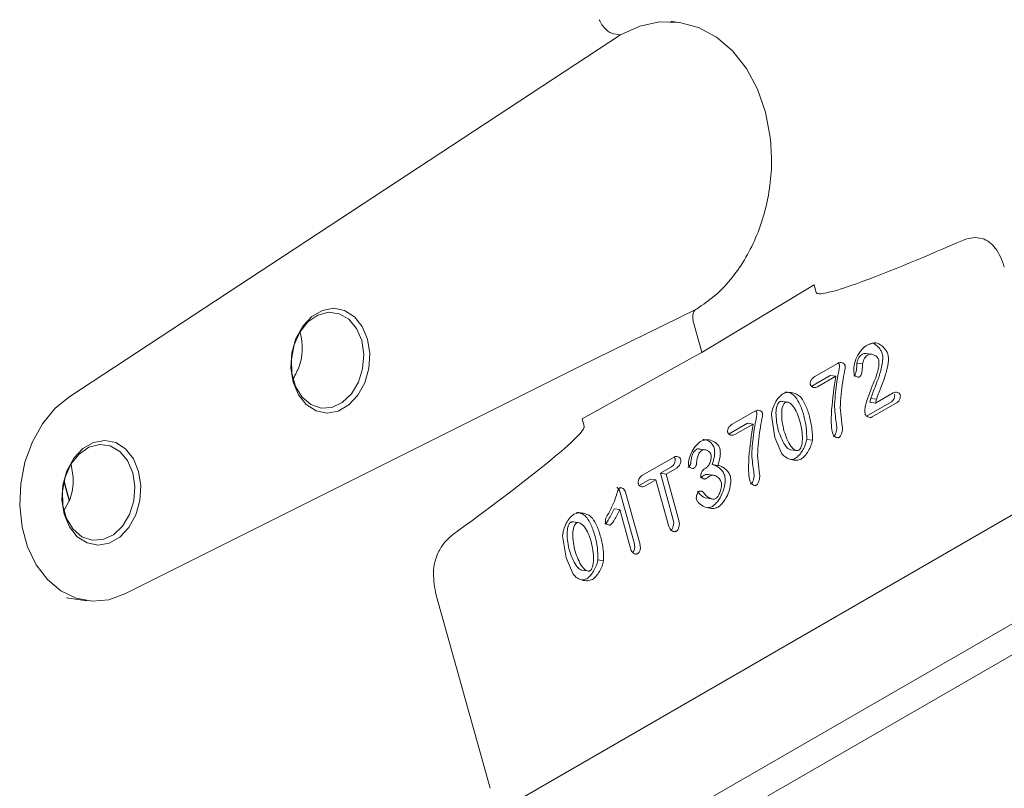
# Model space of a CAD drawing. Header units: inches. Extents: x 0.3 to 33.9, y 0.2 to 21.7.
# Tile 22 of 24: x 30.7 to 32.4, y 17.8 to 19.2. Entities that reach past the tile are written whole.
import ezdxf

# ---------------------------------------------------------------- set-up
doc = ezdxf.new("R2010")
doc.units = ezdxf.units.IN
doc.header["$MEASUREMENT"] = 0

msp = doc.modelspace()

# ---------------------------------------------------------------- linework, layer by layer
at = {"color": 7, "linetype": 'Continuous', "lineweight": 15}
for p, q in [((31.85347, 19.17049), (31.84309, 19.17188)), ((31.75215, 19.14884), (30.79124, 18.51755)), ((31.75215, 19.14884), (31.74064, 19.15038)), ((31.9043, 18.60038), (32.09, 18.71204)), ((32.09, 18.71204), (32.0936, 18.69911)), ((31.67956, 18.56927), (31.88567, 18.67067)), ((31.89391, 18.59497), (31.8795, 18.64666)), ((31.88323, 18.58822), (31.89411, 18.59426)), ((31.89411, 18.59426), (31.89391, 18.59497)), ((31.89411, 18.59426), (31.9043, 18.60038)), ((32.18987, 18.59113), (32.17996, 18.59245)), ((31.68502, 18.47825), (31.88323, 18.58822)), ((32.09104, 18.55216), (32.13054, 18.57496)), ((32.16473, 18.57576), (32.17463, 18.57443)), ((30.8874, 18.17276), (31.67956, 18.56927)), ((31.18945, 18.5658), (31.19029, 18.56568)), ((32.08613, 18.5356), (32.11788, 18.55392)), ((32.12778, 18.5526), (32.09603, 18.53427)), ((32.11788, 18.55392), (32.12778, 18.5526)), ((32.19724, 18.50595), (32.22816, 18.5238)), ((32.04463, 18.50728), (32.03473, 18.5086)), ((32.18138, 18.48296), (32.22499, 18.50814)), ((32.18733, 18.50727), (32.18891, 18.51391)), ((32.18733, 18.50727), (32.19724, 18.50595)), ((32.18891, 18.51391), (32.19881, 18.51258)), ((32.23489, 18.50681), (32.19128, 18.48164)), ((32.19881, 18.51258), (32.19724, 18.50595)), ((31.94677, 18.46887), (31.98627, 18.49167)), ((32.1354, 18.49787), (32.13916, 18.46526)), ((31.68863, 18.46532), (31.68502, 18.47825)), ((31.94186, 18.45231), (31.9736, 18.47064)), ((31.98351, 18.46931), (31.95176, 18.45098)), ((31.9736, 18.47064), (31.98351, 18.46931)), ((32.02166, 18.44582), (32.01538, 18.48464)), ((32.03376, 18.4173), (32.02166, 18.44582)), ((32.07709, 18.4424), (32.08699, 18.44108)), ((32.62998, 18.42289), (31.43337, 17.7321)), ((31.89758, 18.42444), (31.89201, 18.42519)), ((31.90191, 18.42386), (31.90041, 18.42406)), ((32.0484, 18.42449), (32.0583, 18.42316)), ((31.78958, 18.37935), (31.84554, 18.41166)), ((31.99113, 18.41458), (31.99489, 18.38197)), ((31.82165, 18.38322), (31.84085, 18.3943)), ((31.85075, 18.39298), (31.83155, 18.38189)), ((31.89867, 18.39098), (31.90107, 18.39236)), ((31.91214, 18.39843), (31.92204, 18.3971)), ((30.78117, 18.36948), (30.79077, 18.33505)), ((31.78489, 18.362), (31.80409, 18.37309)), ((31.81399, 18.37176), (31.79479, 18.36068)), ((31.81399, 18.37176), (31.80409, 18.37309)), ((31.83663, 18.29061), (31.81399, 18.37176)), ((31.84428, 18.30207), (31.82165, 18.38322)), ((31.82165, 18.38322), (31.83155, 18.38189)), ((31.83155, 18.38189), (31.85418, 18.30074)), ((31.91425, 18.37973), (31.90435, 18.38105)), ((31.7754, 18.26415), (31.75107, 18.35138)), ((31.76098, 18.35005), (31.7853, 18.26282)), ((30.78173, 18.32016), (30.78994, 18.33516)), ((30.79077, 18.33505), (30.78994, 18.33516)), ((31.89976, 18.34042), (31.90966, 18.33909)), ((31.74078, 18.32119), (31.75069, 18.31987)), ((31.77003, 18.25052), (31.75069, 18.31987)), ((31.68024, 18.29692), (31.67034, 18.29825)), ((31.65728, 18.23546), (31.65099, 18.27428)), ((31.66937, 18.20694), (31.65728, 18.23546)), ((31.7127, 18.23205), (31.72261, 18.23072)), ((32.59405, 18.2122), (31.63389, 17.65791)), ((31.68401, 18.21414), (31.69391, 18.21281)), ((30.78558, 18.16566), (30.82111, 18.1609)), ((30.7856, 18.16586), (30.78912, 18.16555)), ((31.43032, 18.1707), (31.52442, 17.83332)), ((31.66575, 17.62207), (32.61669, 18.17104))]:
    msp.add_line(p, q, dxfattribs=at)
at = {"color": 7, "linetype": 'Continuous', "lineweight": 15, "flags": 128}
for points in [[(32.01342, 18.96984), (32.0052, 19.01357), (31.99119, 19.0541), (31.97182, 19.09018), (31.94769, 19.12068), (31.91957, 19.14466), (31.8883, 19.16137), (31.85488, 19.1703), (31.82033, 19.17116), (31.78573, 19.16393), (31.75215, 19.14884)], [(31.31078, 18.61732), (31.3147, 18.59231), (31.31305, 18.56628), (31.30596, 18.54135), (31.29399, 18.51955), (31.27813, 18.50262), (31.25965, 18.49196), (31.24006, 18.48841), (31.22094, 18.49227), (31.20384, 18.50323), (31.19014, 18.5204), (31.18095, 18.54238), (31.17703, 18.56739), (31.17868, 18.59342), (31.18578, 18.61835), (31.19774, 18.64015), (31.2136, 18.65708), (31.23208, 18.66774), (31.25167, 18.67129), (31.27079, 18.66743), (31.2879, 18.65647), (31.3016, 18.6393), (31.31078, 18.61732)], [(31.30052, 18.61492), (31.30417, 18.59082), (31.3022, 18.5658), (31.29478, 18.54208), (31.28258, 18.52179), (31.26667, 18.5067), (31.24848, 18.49818), (31.22961, 18.49697), (31.21175, 18.50319), (31.19648, 18.51628), (31.18516, 18.53507), (31.17879, 18.5579), (31.17794, 18.58274), (31.18269, 18.60739), (31.19261, 18.62964), (31.20682, 18.64753), (31.22407, 18.65946), (31.24281, 18.66438), (31.26138, 18.66185), (31.27813, 18.65209), (31.29158, 18.63597), (31.30052, 18.61492)], [(30.79124, 18.51755), (30.76589, 18.49672), (30.74383, 18.46987), (30.72596, 18.43808), (30.71301, 18.40267), (30.7055, 18.36507), (30.70375, 18.32683), (30.70782, 18.2895), (30.71755, 18.25461), (30.73255, 18.22358), (30.75219, 18.19769), (30.77568, 18.17798), (30.80205, 18.16527), (30.83023, 18.16008), (30.85908, 18.16261), (30.8874, 18.17276)], [(30.91126, 18.38669), (30.91519, 18.36167), (30.91354, 18.33564), (30.90644, 18.31072), (30.89448, 18.28891), (30.87861, 18.27199), (30.86014, 18.26132), (30.84055, 18.25778), (30.82142, 18.26164), (30.80432, 18.2726), (30.79062, 18.28976), (30.78144, 18.31174), (30.77751, 18.33676), (30.77917, 18.36278), (30.78626, 18.38771), (30.79823, 18.40952), (30.81409, 18.42644), (30.83256, 18.43711), (30.85216, 18.44065), (30.87128, 18.43679), (30.88838, 18.42583), (30.90208, 18.40867), (30.91126, 18.38669)], [(30.90101, 18.38429), (30.89206, 18.40534), (30.87862, 18.42146), (30.86186, 18.43122), (30.84329, 18.43375), (30.82455, 18.42883), (30.80731, 18.41689), (30.7931, 18.399), (30.78317, 18.37675), (30.77843, 18.35211), (30.77927, 18.32727), (30.78564, 18.30443), (30.79696, 18.28564), (30.81223, 18.27255), (30.8301, 18.26634), (30.84896, 18.26755), (30.86716, 18.27607), (30.88306, 18.29115), (30.89527, 18.31145), (30.90268, 18.33516), (30.90466, 18.36018), (30.90101, 18.38429)]]:
    msp.add_lwpolyline(points, dxfattribs=at)
at = {"color": 7, "linetype": 'Continuous', "lineweight": 15}
msp.add_arc((28.87827, 17.85921), 1.97003, 13.98071, 15.00551, dxfattribs=at)
msp.add_ellipse((31.13147, 18.59518), major_axis=(0.01354, 0.08322), ratio=0.765827, start_param=4.4769304, end_param=5.2557492, dxfattribs=at)
for points, knots in [([(31.74061, 19.15039), (31.74038, 19.15042), (31.73816, 19.15081), (31.73333, 19.15268), (31.72616, 19.1581), (31.71945, 19.16598), (31.71644, 19.17218), (31.71499, 19.17516)], [0, 0, 0, 0, 0.0254387, 0.2504297, 0.5005136, 0.7591464, 1, 1, 1, 1]), ([(31.84308, 19.17186), (31.84298, 19.17188), (31.84185, 19.17213), (31.84071, 19.1721), (31.83967, 19.17208)], [0, 0, 0, 0, 0.0955703, 1, 1, 1, 1]), ([(31.74061, 19.15039), (31.74061, 19.15038), (31.74062, 19.15038), (31.74063, 19.15038), (31.74064, 19.15038)], [0, 0, 0, 0, 0.5000003, 1, 1, 1, 1]), ([(31.88567, 18.67067), (31.89608, 18.67769), (31.91688, 18.6917), (31.94468, 18.72085), (31.96891, 18.75495), (31.98871, 18.79369), (32.00356, 18.8358), (32.01287, 18.88011), (32.01686, 18.92543), (32.01457, 18.95504), (32.01342, 18.96984)], [0, 0, 0, 0, 0.12498129, 0.24983145, 0.37492063, 0.49968318, 0.62478583, 0.74981024, 0.87494245, 1, 1, 1, 1]), ([(32.35045, 18.79037), (32.28788, 18.76341), (32.2089, 18.72937), (32.12439, 18.70053), (32.10191, 18.69634), (32.09592, 18.69693), (32.09432, 18.69791), (32.09381, 18.69856), (32.09367, 18.69893), (32.0936, 18.69911)], [0, 0, 0, 0, 0.73525783, 0.92821672, 0.97779584, 0.99170539, 0.99634357, 0.99824938, 1, 1, 1, 1]), ([(32.38335, 18.79314), (32.37788, 18.79411), (32.36694, 18.79603), (32.35595, 18.79225), (32.35045, 18.79037)], [0, 0, 0, 0, 0.4999949, 1, 1, 1, 1]), ([(32.42181, 18.74308), (32.41975, 18.7493), (32.41573, 18.76143), (32.40654, 18.77621), (32.39596, 18.78781), (32.38746, 18.7914), (32.38335, 18.79314)], [0, 0, 0, 0, 0.2723173, 0.5306628, 0.7723771, 1, 1, 1, 1]), ([(31.88567, 18.67067), (31.88399, 18.66963), (31.88075, 18.6676), (31.87838, 18.6614), (31.87785, 18.65428), (31.87896, 18.64914), (31.87949, 18.64668)], [0, 0, 0, 0, 0.2785179, 0.5380201, 0.7785091, 1, 1, 1, 1]), ([(32.18045, 18.60581), (32.18331, 18.60734), (32.18868, 18.6102), (32.19432, 18.61085), (32.19695, 18.61115)], [0, 0, 0, 0, 0.5323397, 1, 1, 1, 1]), ([(32.20884, 18.59232), (32.20792, 18.59445), (32.20579, 18.59942), (32.20045, 18.60555), (32.19589, 18.60869), (32.19351, 18.61034)], [0, 0, 0, 0, 0.2647074, 0.615618, 1, 1, 1, 1]), ([(32.19695, 18.61115), (32.19896, 18.61067), (32.20356, 18.60957), (32.20972, 18.60461), (32.21538, 18.59866), (32.21771, 18.59333), (32.21874, 18.59099)], [0, 0, 0, 0, 0.217216, 0.4966138, 0.7781575, 1, 1, 1, 1]), ([(32.15958, 18.55704), (32.15934, 18.5585), (32.15879, 18.56193), (32.15942, 18.57064), (32.16257, 18.58315), (32.1689, 18.59453), (32.17522, 18.60209), (32.17878, 18.60462), (32.18045, 18.60581)], [0, 0, 0, 0, 0.0779291, 0.1834533, 0.4437083, 0.7333564, 0.8744432, 1, 1, 1, 1]), ([(32.16473, 18.57576), (32.16512, 18.57753), (32.16588, 18.58093), (32.16805, 18.58545), (32.17094, 18.58914), (32.1733, 18.59071), (32.1745, 18.59152)], [0, 0, 0, 0, 0.2633682, 0.5068325, 0.7467068, 1, 1, 1, 1]), ([(32.1745, 18.59152), (32.17518, 18.59181), (32.17664, 18.59243), (32.17852, 18.59269), (32.17962, 18.59237), (32.17993, 18.59228)], [0, 0, 0, 0, 0.3766208, 0.8211534, 1, 1, 1, 1]), ([(32.18441, 18.5902), (32.1832, 18.58939), (32.18084, 18.58781), (32.17796, 18.58412), (32.17578, 18.57961), (32.17503, 18.5762), (32.17463, 18.57443)], [0, 0, 0, 0, 0.25328968, 0.49316228, 0.73662754, 1, 1, 1, 1]), ([(32.20261, 18.58117), (32.20229, 18.58201), (32.20158, 18.58387), (32.19905, 18.58701), (32.19495, 18.59004), (32.19027, 18.59128), (32.18668, 18.59119), (32.18512, 18.59051), (32.18441, 18.5902)], [0, 0, 0, 0, 0.10294868, 0.22558744, 0.50062856, 0.77564186, 0.89724595, 1, 1, 1, 1]), ([(32.18891, 18.51391), (32.18962, 18.51601), (32.19345, 18.52735), (32.20094, 18.54478), (32.20736, 18.56516), (32.20953, 18.57877), (32.20985, 18.58694), (32.20915, 18.59066), (32.20884, 18.59232)], [0, 0, 0, 0, 0.08144853, 0.43924062, 0.70600924, 0.85848317, 0.93695892, 1, 1, 1, 1]), ([(32.21874, 18.59099), (32.21911, 18.5886), (32.21993, 18.5833), (32.21863, 18.57043), (32.21393, 18.55235), (32.2071, 18.53444), (32.20167, 18.521), (32.19963, 18.51499), (32.19881, 18.51258)], [0, 0, 0, 0, 0.0897196, 0.1991677, 0.462412, 0.766793, 0.9065456, 1, 1, 1, 1]), ([(32.1255, 18.4992), (32.12625, 18.51231), (32.1274, 18.53235), (32.13175, 18.55453), (32.13367, 18.56518), (32.13422, 18.56947), (32.13432, 18.5716), (32.1342, 18.57233), (32.13416, 18.57263)], [0, 0, 0, 0, 0.5310203, 0.8119009, 0.9143344, 0.9691177, 0.987407, 1, 1, 1, 1]), ([(32.13054, 18.57496), (32.13197, 18.5756), (32.13471, 18.57684), (32.13879, 18.57665), (32.14169, 18.57519), (32.14337, 18.5732), (32.14383, 18.57193), (32.14406, 18.5713)], [0, 0, 0, 0, 0.2857983, 0.5501974, 0.785773, 0.8955932, 1, 1, 1, 1]), ([(32.13416, 18.57263), (32.1339, 18.57336), (32.13349, 18.57454), (32.13271, 18.57529), (32.13242, 18.57558)], [0, 0, 0, 0, 0.6169217, 1, 1, 1, 1]), ([(32.15916, 18.5529), (32.15945, 18.5531), (32.16005, 18.55351), (32.16115, 18.55487), (32.16299, 18.55879), (32.16399, 18.56499), (32.16444, 18.57083), (32.16459, 18.57402), (32.16466, 18.5752), (32.16471, 18.57561), (32.16473, 18.57576)], [0, 0, 0, 0, 0.0513103, 0.1056861, 0.2320486, 0.5906948, 0.8558067, 0.9498714, 0.9815455, 1, 1, 1, 1]), ([(32.17463, 18.57443), (32.17461, 18.57424), (32.17457, 18.5739), (32.17432, 18.56989), (32.174, 18.56362), (32.17256, 18.55654), (32.17087, 18.55327), (32.16987, 18.55212), (32.16933, 18.55175), (32.16907, 18.55157)], [0, 0, 0, 0, 0.022782, 0.0416995, 0.4908244, 0.7944728, 0.9050614, 0.9536807, 1, 1, 1, 1]), ([(32.19553, 18.54547), (32.19798, 18.55177), (32.20161, 18.56108), (32.20305, 18.57248), (32.20319, 18.57805), (32.20278, 18.58022), (32.20261, 18.58117)], [0, 0, 0, 0, 0.5522111, 0.8153422, 0.9199631, 1, 1, 1, 1]), ([(31.18945, 18.5658), (31.1886, 18.56364), (31.18622, 18.55765), (31.18305, 18.55221), (31.18102, 18.54873)], [0, 0, 0, 0, 0.3607555, 1, 1, 1, 1]), ([(32.14406, 18.5713), (32.14411, 18.57085), (32.14446, 18.56767), (32.14235, 18.5582), (32.13808, 18.5346), (32.13652, 18.51315), (32.1354, 18.49787)], [0, 0, 0, 0, 0.0187556, 0.1322384, 0.3820071, 1, 1, 1, 1]), ([(32.16907, 18.55157), (32.16868, 18.5514), (32.16784, 18.55104), (32.16597, 18.55105), (32.16359, 18.55186), (32.16149, 18.55356), (32.16016, 18.5554), (32.15977, 18.55651), (32.15958, 18.55704)], [0, 0, 0, 0, 0.10465548, 0.22439346, 0.48388904, 0.75109414, 0.88133976, 1, 1, 1, 1]), ([(32.08348, 18.53817), (32.08335, 18.53881), (32.08309, 18.54011), (32.08333, 18.54219), (32.08396, 18.54423), (32.08531, 18.54686), (32.08763, 18.54981), (32.08989, 18.55136), (32.09104, 18.55216)], [0, 0, 0, 0, 0.1102483, 0.223548, 0.3365094, 0.4620218, 0.7264507, 1, 1, 1, 1]), ([(32.09603, 18.53427), (32.09476, 18.53373), (32.09224, 18.53266), (32.08847, 18.53304), (32.08575, 18.53448), (32.08414, 18.53638), (32.08369, 18.53759), (32.08348, 18.53817)], [0, 0, 0, 0, 0.273138, 0.5386053, 0.7815673, 0.8947145, 1, 1, 1, 1]), ([(32.12188, 18.45416), (32.12158, 18.45586), (32.11936, 18.46872), (32.12024, 18.50224), (32.12488, 18.5332), (32.12778, 18.5526)], [0, 0, 0, 0, 0.0539191, 0.4072078, 1, 1, 1, 1]), ([(32.17998, 18.50417), (32.18288, 18.51246), (32.18703, 18.52431), (32.19226, 18.53808), (32.19465, 18.54347), (32.19553, 18.54547)], [0, 0, 0, 0, 0.5948474, 0.8502495, 1, 1, 1, 1]), ([(32.01538, 18.48464), (32.01588, 18.48823), (32.01696, 18.49592), (32.02179, 18.50643), (32.0276, 18.51608), (32.03275, 18.52021), (32.03517, 18.52215)], [0, 0, 0, 0, 0.2339958, 0.4999392, 0.765931, 1, 1, 1, 1]), ([(32.03517, 18.52215), (32.03772, 18.5231), (32.04338, 18.52519), (32.05228, 18.52413), (32.06088, 18.52131), (32.06547, 18.51702), (32.06755, 18.51507)], [0, 0, 0, 0, 0.2247097, 0.4973521, 0.7713236, 1, 1, 1, 1]), ([(32.05765, 18.51639), (32.0557, 18.51821), (32.05137, 18.52226), (32.04504, 18.52495), (32.04089, 18.5252), (32.03976, 18.52526)], [0, 0, 0, 0, 0.37208015, 0.82795686, 1, 1, 1, 1]), ([(32.22499, 18.50814), (32.22545, 18.50846), (32.22639, 18.50912), (32.228, 18.51105), (32.22954, 18.51397), (32.23041, 18.51723), (32.23064, 18.51981), (32.23042, 18.521), (32.23032, 18.52155)], [0, 0, 0, 0, 0.1252643, 0.2590205, 0.5191419, 0.7656057, 0.8903767, 1, 1, 1, 1]), ([(32.22816, 18.5238), (32.22939, 18.5243), (32.23182, 18.5253), (32.23544, 18.52484), (32.23805, 18.52351), (32.23962, 18.52182), (32.24003, 18.52074), (32.24022, 18.52023)], [0, 0, 0, 0, 0.27461346, 0.54628705, 0.79254378, 0.902555, 1, 1, 1, 1]), ([(32.0274, 18.45873), (32.02532, 18.46858), (32.02244, 18.48218), (32.02405, 18.49858), (32.02639, 18.50465), (32.02823, 18.5071), (32.02926, 18.50782), (32.02977, 18.50818)], [0, 0, 0, 0, 0.58883832, 0.81335482, 0.9147117, 0.958246, 1, 1, 1, 1]), ([(32.02977, 18.50818), (32.03043, 18.50845), (32.03182, 18.50903), (32.03356, 18.50905), (32.03446, 18.50859), (32.03469, 18.50847)], [0, 0, 0, 0, 0.4057889, 0.8502885, 1, 1, 1, 1]), ([(32.0373, 18.4574), (32.03517, 18.46753), (32.03223, 18.48145), (32.0341, 18.49806), (32.03657, 18.50376), (32.03827, 18.50588), (32.03921, 18.50653), (32.03967, 18.50685)], [0, 0, 0, 0, 0.6059301, 0.8324419, 0.9225088, 0.9619479, 1, 1, 1, 1]), ([(32.03967, 18.50685), (32.04015, 18.50708), (32.04114, 18.50755), (32.04337, 18.50774), (32.04799, 18.50628), (32.0543, 18.4997), (32.06069, 18.48845), (32.06375, 18.47908), (32.06531, 18.47429)], [0, 0, 0, 0, 0.037836, 0.0772049, 0.1668866, 0.3993522, 0.6928909, 1, 1, 1, 1]), ([(32.07208, 18.4835), (32.0701, 18.49032), (32.06658, 18.5024), (32.06036, 18.51215), (32.05765, 18.51639)], [0, 0, 0, 0, 0.5645934, 1, 1, 1, 1]), ([(32.06755, 18.51507), (32.07026, 18.51082), (32.07649, 18.50107), (32.08, 18.48899), (32.08198, 18.48217)], [0, 0, 0, 0, 0.4354021, 1, 1, 1, 1]), ([(32.17893, 18.48679), (32.1788, 18.4879), (32.17848, 18.49062), (32.17871, 18.4965), (32.17948, 18.50115), (32.17998, 18.50417)], [0, 0, 0, 0, 0.1948722, 0.478904, 1, 1, 1, 1]), ([(32.24022, 18.52023), (32.24032, 18.51972), (32.24053, 18.51864), (32.24036, 18.51613), (32.23952, 18.51283), (32.23796, 18.5098), (32.23632, 18.5078), (32.23536, 18.50714), (32.23489, 18.50681)], [0, 0, 0, 0, 0.09941377, 0.21403288, 0.46784512, 0.73671266, 0.87261509, 1, 1, 1, 1]), ([(31.98123, 18.41591), (31.98198, 18.42902), (31.98313, 18.44906), (31.98747, 18.47124), (31.9894, 18.48189), (31.98994, 18.48619), (31.99005, 18.48831), (31.98993, 18.48904), (31.98988, 18.48934)], [0, 0, 0, 0, 0.5310203, 0.8119009, 0.9143344, 0.9691177, 0.987407, 1, 1, 1, 1]), ([(31.98627, 18.49167), (31.98769, 18.49231), (31.99043, 18.49355), (31.99452, 18.49337), (31.99742, 18.49191), (31.9991, 18.48992), (31.99956, 18.48864), (31.99978, 18.48802)], [0, 0, 0, 0, 0.2857983, 0.5501974, 0.785773, 0.8955932, 1, 1, 1, 1]), ([(31.98988, 18.48934), (31.98963, 18.49007), (31.98922, 18.49125), (31.98844, 18.49201), (31.98814, 18.4923)], [0, 0, 0, 0, 0.6169217, 1, 1, 1, 1]), ([(31.99978, 18.48802), (31.99983, 18.48756), (32.00019, 18.48438), (31.99808, 18.47491), (31.99381, 18.45132), (31.99224, 18.42986), (31.99113, 18.41458)], [0, 0, 0, 0, 0.0187556, 0.1322384, 0.3820071, 1, 1, 1, 1]), ([(32.12926, 18.46659), (32.12916, 18.46736), (32.12845, 18.47297), (32.12675, 18.48371), (32.12593, 18.49391), (32.1255, 18.4992)], [0, 0, 0, 0, 0.07113903, 0.51814049, 1, 1, 1, 1]), ([(32.19128, 18.48164), (32.19071, 18.48138), (32.18952, 18.48083), (32.18697, 18.48065), (32.18387, 18.48141), (32.18121, 18.48321), (32.17958, 18.48511), (32.17914, 18.48626), (32.17893, 18.48679)], [0, 0, 0, 0, 0.1233151, 0.2588068, 0.5314493, 0.7890821, 0.9033282, 1, 1, 1, 1]), ([(31.9776, 18.37087), (31.97731, 18.37257), (31.97509, 18.38543), (31.97597, 18.41895), (31.9806, 18.44991), (31.98351, 18.46931)], [0, 0, 0, 0, 0.0539191, 0.4072078, 1, 1, 1, 1]), ([(32.06531, 18.47429), (32.06756, 18.46395), (32.07068, 18.44963), (32.06874, 18.43249), (32.06616, 18.4266), (32.06447, 18.42445), (32.06354, 18.4238), (32.06308, 18.42349)], [0, 0, 0, 0, 0.603604, 0.8361502, 0.9251042, 0.9634698, 1, 1, 1, 1]), ([(32.07709, 18.4424), (32.077, 18.44952), (32.07683, 18.46369), (32.07366, 18.47692), (32.07208, 18.4835)], [0, 0, 0, 0, 0.5024751, 1, 1, 1, 1]), ([(32.08198, 18.48217), (32.08369, 18.47499), (32.08685, 18.46174), (32.08695, 18.44757), (32.08699, 18.44108)], [0, 0, 0, 0, 0.5420009, 1, 1, 1, 1]), ([(31.68863, 18.46532), (31.68866, 18.46513), (31.68875, 18.46472), (31.68868, 18.46374), (31.688, 18.46144), (31.68395, 18.45506), (31.66569, 18.43573), (31.59077, 18.37254), (31.51734, 18.31859), (31.45918, 18.27585)], [0, 0, 0, 0, 0.0017499, 0.003655, 0.0082924, 0.0222015, 0.0717818, 0.264741, 1, 1, 1, 1]), ([(31.93921, 18.45489), (31.93908, 18.45552), (31.93882, 18.45682), (31.93906, 18.45891), (31.93969, 18.46094), (31.94103, 18.46358), (31.94336, 18.46652), (31.94562, 18.46808), (31.94677, 18.46887)], [0, 0, 0, 0, 0.1102483, 0.223548, 0.3365094, 0.4620218, 0.7264507, 1, 1, 1, 1]), ([(31.95176, 18.45098), (31.95048, 18.45044), (31.94796, 18.44937), (31.94419, 18.44975), (31.94148, 18.4512), (31.93986, 18.45309), (31.93942, 18.4543), (31.93921, 18.45489)], [0, 0, 0, 0, 0.273138, 0.5386053, 0.7815673, 0.8947145, 1, 1, 1, 1]), ([(32.04844, 18.42466), (32.04775, 18.42488), (32.04408, 18.42607), (32.0353, 18.43666), (32.0307, 18.44951), (32.0274, 18.45873)], [0, 0, 0, 0, 0.0612169, 0.3264915, 1, 1, 1, 1]), ([(32.06308, 18.42349), (32.06261, 18.42327), (32.06165, 18.42282), (32.05946, 18.42269), (32.05484, 18.42434), (32.04527, 18.43456), (32.04065, 18.44782), (32.0373, 18.4574)], [0, 0, 0, 0, 0.0360544, 0.0739552, 0.1618481, 0.3945894, 1, 1, 1, 1]), ([(32.1334, 18.44597), (32.13292, 18.44577), (32.1319, 18.44533), (32.12962, 18.44546), (32.12677, 18.44678), (32.12368, 18.44969), (32.12248, 18.45267), (32.12188, 18.45416)], [0, 0, 0, 0, 0.1002752, 0.213525, 0.4629103, 0.7322828, 1, 1, 1, 1]), ([(32.12349, 18.4473), (32.12402, 18.44769), (32.12515, 18.44853), (32.12692, 18.45119), (32.12854, 18.45532), (32.12956, 18.46086), (32.12936, 18.46467), (32.12926, 18.46659)], [0, 0, 0, 0, 0.1077457, 0.2297073, 0.4674211, 0.7308969, 1, 1, 1, 1]), ([(32.13916, 18.46526), (32.13926, 18.46317), (32.13945, 18.45914), (32.13828, 18.4534), (32.13658, 18.4494), (32.13485, 18.44702), (32.13386, 18.44631), (32.1334, 18.44597)], [0, 0, 0, 0, 0.2925769, 0.5629351, 0.8001578, 0.9053122, 1, 1, 1, 1]), ([(31.87094, 18.39737), (31.87079, 18.39852), (31.87045, 18.4013), (31.87157, 18.40864), (31.87523, 18.41923), (31.8823, 18.43111), (31.88884, 18.4365), (31.89195, 18.43906)], [0, 0, 0, 0, 0.0686969, 0.1666853, 0.4252917, 0.7273437, 1, 1, 1, 1]), ([(31.89195, 18.43906), (31.89506, 18.44018), (31.90176, 18.44259), (31.91197, 18.44078), (31.91945, 18.43603), (31.92377, 18.43081), (31.92494, 18.42783), (31.92547, 18.4265)], [0, 0, 0, 0, 0.2462366, 0.5305014, 0.7955573, 0.9086561, 1, 1, 1, 1]), ([(31.91557, 18.42782), (31.91511, 18.42901), (31.91407, 18.43173), (31.9101, 18.4368), (31.90394, 18.4415), (31.89818, 18.44206), (31.89573, 18.4423)], [0, 0, 0, 0, 0.1267284, 0.2896689, 0.6989312, 1, 1, 1, 1]), ([(32.05762, 18.40947), (32.05978, 18.41121), (32.06426, 18.41481), (32.06959, 18.42291), (32.0745, 18.43191), (32.07623, 18.4389), (32.07709, 18.4424)], [0, 0, 0, 0, 0.232698, 0.4826177, 0.7410777, 1, 1, 1, 1]), ([(32.08699, 18.44108), (32.08624, 18.43792), (32.08461, 18.4311), (32.07974, 18.42197), (32.07425, 18.41354), (32.06963, 18.40984), (32.06752, 18.40815)], [0, 0, 0, 0, 0.233107, 0.503654, 0.7723113, 1, 1, 1, 1]), ([(31.87461, 18.39998), (31.87497, 18.4044), (31.87553, 18.41106), (31.87857, 18.41854), (31.88139, 18.42262), (31.88345, 18.42415), (31.88446, 18.4249)], [0, 0, 0, 0, 0.4542123, 0.6851962, 0.8461858, 1, 1, 1, 1]), ([(31.88446, 18.4249), (31.88517, 18.42522), (31.88669, 18.42588), (31.88929, 18.42599), (31.89102, 18.42534), (31.89196, 18.42499)], [0, 0, 0, 0, 0.286431, 0.6088412, 1, 1, 1, 1]), ([(31.89436, 18.42357), (31.89359, 18.42304), (31.89199, 18.42192), (31.88918, 18.41845), (31.88554, 18.41086), (31.88492, 18.40347), (31.88451, 18.39866)], [0, 0, 0, 0, 0.1161066, 0.2421161, 0.506463, 1, 1, 1, 1]), ([(31.91, 18.41603), (31.90973, 18.41675), (31.90914, 18.41832), (31.90703, 18.42093), (31.90363, 18.42344), (31.89971, 18.42462), (31.89652, 18.42454), (31.89505, 18.42389), (31.89436, 18.42357)], [0, 0, 0, 0, 0.1019953, 0.2215047, 0.4841192, 0.7538321, 0.883811, 1, 1, 1, 1]), ([(31.91214, 18.39843), (31.91361, 18.4032), (31.91588, 18.41052), (31.91671, 18.42072), (31.91593, 18.42556), (31.91557, 18.42782)], [0, 0, 0, 0, 0.4991338, 0.7658643, 1, 1, 1, 1]), ([(31.92547, 18.4265), (31.92583, 18.42429), (31.92661, 18.41954), (31.92581, 18.40935), (31.92354, 18.40197), (31.92204, 18.3971)], [0, 0, 0, 0, 0.22859385, 0.49125594, 1, 1, 1, 1]), ([(31.84085, 18.3943), (31.84188, 18.3951), (31.84397, 18.39671), (31.84616, 18.40054), (31.84729, 18.40408), (31.84758, 18.40693), (31.84734, 18.40822), (31.84722, 18.40883)], [0, 0, 0, 0, 0.2599605, 0.522394, 0.7704319, 0.8911427, 1, 1, 1, 1]), ([(31.84722, 18.40883), (31.84703, 18.40935), (31.84662, 18.41045), (31.8459, 18.41123), (31.84553, 18.41164)], [0, 0, 0, 0, 0.4700787, 1, 1, 1, 1]), ([(31.84554, 18.41166), (31.84673, 18.41213), (31.8491, 18.41306), (31.8526, 18.41236), (31.85506, 18.41084), (31.85653, 18.40909), (31.85694, 18.40801), (31.85713, 18.4075)], [0, 0, 0, 0, 0.273022, 0.5419856, 0.7894225, 0.900956, 1, 1, 1, 1]), ([(31.85713, 18.4075), (31.85723, 18.40694), (31.85746, 18.40575), (31.85724, 18.403), (31.85617, 18.39944), (31.85397, 18.39548), (31.85183, 18.39381), (31.85075, 18.39298)], [0, 0, 0, 0, 0.1002435, 0.2129955, 0.4610154, 0.729468, 1, 1, 1, 1]), ([(31.90107, 18.39236), (31.90176, 18.39285), (31.90324, 18.3939), (31.90588, 18.39719), (31.90863, 18.40233), (31.91027, 18.4082), (31.91061, 18.41292), (31.9102, 18.41503), (31.91, 18.41603)], [0, 0, 0, 0, 0.1084355, 0.2321953, 0.4964584, 0.7600618, 0.8861793, 1, 1, 1, 1]), ([(31.98499, 18.3833), (31.98489, 18.38407), (31.98418, 18.38969), (31.98248, 18.40042), (31.98165, 18.41062), (31.98123, 18.41591)], [0, 0, 0, 0, 0.071139, 0.5181405, 1, 1, 1, 1]), ([(32.06752, 18.40815), (32.06481, 18.40723), (32.05889, 18.40523), (32.0497, 18.40699), (32.04071, 18.41022), (32.03597, 18.41505), (32.03376, 18.4173)], [0, 0, 0, 0, 0.2242788, 0.4915793, 0.7632888, 1, 1, 1, 1]), ([(32.04938, 18.40741), (32.05085, 18.40749), (32.05364, 18.40765), (32.05634, 18.40889), (32.05762, 18.40947)], [0, 0, 0, 0, 0.5266128, 1, 1, 1, 1]), ([(30.79077, 18.33505), (30.79243, 18.34051), (30.79572, 18.35133), (30.79817, 18.37332), (30.79535, 18.3887), (30.79351, 18.3987)], [0, 0, 0, 0, 0.26307976, 0.52076293, 1, 1, 1, 1]), ([(31.86985, 18.39335), (31.87088, 18.39419), (31.87242, 18.39545), (31.87378, 18.39762), (31.87443, 18.39894), (31.87455, 18.39967), (31.87461, 18.39998)], [0, 0, 0, 0, 0.5066544, 0.7579033, 0.8943759, 1, 1, 1, 1]), ([(31.87975, 18.39202), (31.87943, 18.39189), (31.8787, 18.3916), (31.87701, 18.39173), (31.8748, 18.39255), (31.87279, 18.39414), (31.8715, 18.39584), (31.87112, 18.39688), (31.87094, 18.39737)], [0, 0, 0, 0, 0.0933237, 0.2081042, 0.4716917, 0.7482996, 0.881844, 1, 1, 1, 1]), ([(31.88451, 18.39866), (31.88447, 18.3984), (31.88439, 18.39784), (31.88387, 18.39658), (31.88286, 18.39499), (31.88143, 18.39321), (31.88029, 18.3924), (31.87975, 18.39202)], [0, 0, 0, 0, 0.0841698, 0.1854727, 0.4534821, 0.7436747, 1, 1, 1, 1]), ([(31.89243, 18.37796), (31.89234, 18.37845), (31.89215, 18.37949), (31.89243, 18.38194), (31.89352, 18.38511), (31.89565, 18.38867), (31.89766, 18.3902), (31.89867, 18.39098)], [0, 0, 0, 0, 0.0943914, 0.2028855, 0.4485946, 0.7215151, 1, 1, 1, 1]), ([(31.93393, 18.3794), (31.93304, 18.38148), (31.93098, 18.38631), (31.92558, 18.39188), (31.91925, 18.39662), (31.91439, 18.39786), (31.91214, 18.39843)], [0, 0, 0, 0, 0.1992146, 0.4620203, 0.7518255, 1, 1, 1, 1]), ([(31.92204, 18.3971), (31.92421, 18.39656), (31.9289, 18.39539), (31.93517, 18.39082), (31.94069, 18.38528), (31.94287, 18.38028), (31.94383, 18.37807)], [0, 0, 0, 0, 0.2390734, 0.5187816, 0.7878594, 1, 1, 1, 1]), ([(31.97922, 18.36401), (31.97975, 18.3644), (31.98088, 18.36524), (31.98265, 18.3679), (31.98426, 18.37203), (31.98528, 18.37758), (31.98509, 18.38138), (31.98499, 18.3833)], [0, 0, 0, 0, 0.1077457, 0.2297073, 0.4674211, 0.7308969, 1, 1, 1, 1]), ([(31.78327, 18.36487), (31.78317, 18.36544), (31.78293, 18.36665), (31.78317, 18.36942), (31.78426, 18.37297), (31.78644, 18.37688), (31.78854, 18.37853), (31.78958, 18.37935)], [0, 0, 0, 0, 0.1021741, 0.216927, 0.4674502, 0.7357878, 1, 1, 1, 1]), ([(31.8916, 18.37532), (31.89164, 18.37534), (31.89196, 18.37555), (31.89303, 18.3763), (31.89482, 18.37754), (31.89672, 18.37889), (31.89788, 18.37964), (31.89828, 18.37989)], [0, 0, 0, 0, 0.0173792, 0.143245, 0.4831773, 0.8229342, 1, 1, 1, 1]), ([(31.9015, 18.37399), (31.90108, 18.37379), (31.90021, 18.37338), (31.89836, 18.37319), (31.8961, 18.37369), (31.89413, 18.37505), (31.89294, 18.37658), (31.89259, 18.37752), (31.89243, 18.37796)], [0, 0, 0, 0, 0.1223735, 0.2538132, 0.5175009, 0.7718272, 0.8913474, 1, 1, 1, 1]), ([(31.89828, 18.37989), (31.89919, 18.38028), (31.9011, 18.38109), (31.90322, 18.38139), (31.90427, 18.38103), (31.90434, 18.38101)], [0, 0, 0, 0, 0.4584873, 0.9647491, 1, 1, 1, 1]), ([(31.90819, 18.37857), (31.90778, 18.37831), (31.9066, 18.37754), (31.90469, 18.37619), (31.90297, 18.37499), (31.90196, 18.37429), (31.90164, 18.37408), (31.90154, 18.37402), (31.9015, 18.37399)], [0, 0, 0, 0, 0.1793265, 0.5261298, 0.8598324, 0.9541019, 0.9830949, 1, 1, 1, 1]), ([(31.92785, 18.36772), (31.92747, 18.3688), (31.92667, 18.37107), (31.92402, 18.37483), (31.91976, 18.37834), (31.91483, 18.37991), (31.91087, 18.37979), (31.90905, 18.37896), (31.90819, 18.37857)], [0, 0, 0, 0, 0.1169107, 0.2443409, 0.5055679, 0.7637055, 0.8873101, 1, 1, 1, 1]), ([(31.91257, 18.32554), (31.91555, 18.32804), (31.92248, 18.33384), (31.9301, 18.34783), (31.93405, 18.3617), (31.93504, 18.37251), (31.93427, 18.37725), (31.93393, 18.3794)], [0, 0, 0, 0, 0.21329978, 0.49455347, 0.76682305, 0.89439735, 1, 1, 1, 1]), ([(31.91843, 18.33927), (31.91912, 18.33978), (31.92064, 18.34092), (31.92346, 18.34483), (31.92649, 18.35118), (31.92817, 18.35844), (31.92853, 18.36413), (31.92806, 18.36659), (31.92785, 18.36772)], [0, 0, 0, 0, 0.09330502, 0.20744168, 0.47820492, 0.76038891, 0.89033683, 1, 1, 1, 1]), ([(31.94383, 18.37807), (31.94415, 18.37625), (31.94487, 18.37212), (31.94423, 18.36202), (31.94077, 18.34813), (31.93404, 18.33581), (31.92758, 18.32792), (31.92408, 18.32537), (31.92247, 18.32421)], [0, 0, 0, 0, 0.0899635, 0.2040786, 0.4729742, 0.757374, 0.8889175, 1, 1, 1, 1]), ([(31.98912, 18.36269), (31.98864, 18.36248), (31.98763, 18.36204), (31.98535, 18.36217), (31.98249, 18.36349), (31.97941, 18.3664), (31.9782, 18.36938), (31.9776, 18.37087)], [0, 0, 0, 0, 0.1002752, 0.213525, 0.4629103, 0.7322828, 1, 1, 1, 1]), ([(31.99489, 18.38197), (31.99499, 18.37988), (31.99518, 18.37586), (31.994, 18.37012), (31.99231, 18.36611), (31.99058, 18.36373), (31.98959, 18.36302), (31.98912, 18.36269)], [0, 0, 0, 0, 0.2925769, 0.5629351, 0.8001578, 0.9053122, 1, 1, 1, 1]), ([(31.73152, 18.31351), (31.73616, 18.32283), (31.7425, 18.33555), (31.74664, 18.35074), (31.74876, 18.35574), (31.74991, 18.35718), (31.75049, 18.35758), (31.75078, 18.35777)], [0, 0, 0, 0, 0.6445327, 0.8802757, 0.9495006, 0.974827, 1, 1, 1, 1]), ([(31.75107, 18.35138), (31.75055, 18.35267), (31.74948, 18.35526), (31.74741, 18.35761), (31.74595, 18.35829), (31.74555, 18.35847)], [0, 0, 0, 0, 0.4178836, 0.8415874, 1, 1, 1, 1]), ([(31.75078, 18.35777), (31.7512, 18.35794), (31.75209, 18.35831), (31.75412, 18.35809), (31.75664, 18.35676), (31.75936, 18.35406), (31.76044, 18.35138), (31.76098, 18.35005)], [0, 0, 0, 0, 0.097278, 0.2093283, 0.4604021, 0.7335358, 1, 1, 1, 1]), ([(31.79479, 18.36068), (31.79362, 18.36021), (31.79127, 18.35929), (31.7878, 18.35997), (31.78534, 18.36149), (31.78387, 18.36326), (31.78347, 18.36435), (31.78327, 18.36487)], [0, 0, 0, 0, 0.2707632, 0.5386604, 0.786431, 0.8991143, 1, 1, 1, 1]), ([(31.88464, 18.33766), (31.88453, 18.33824), (31.88429, 18.33948), (31.88445, 18.34227), (31.88532, 18.3458), (31.88686, 18.34896), (31.88838, 18.35099), (31.88926, 18.35162), (31.88967, 18.35192)], [0, 0, 0, 0, 0.1109354, 0.2365793, 0.5022616, 0.7675599, 0.8914162, 1, 1, 1, 1]), ([(31.89983, 18.34069), (31.89881, 18.34103), (31.89345, 18.34279), (31.88943, 18.34785), (31.88618, 18.35194)], [0, 0, 0, 0, 0.191993, 1, 1, 1, 1]), ([(31.88967, 18.35192), (31.89018, 18.35209), (31.89133, 18.35248), (31.89312, 18.35227), (31.89458, 18.35181), (31.89558, 18.35123), (31.89593, 18.3508), (31.89608, 18.35061)], [0, 0, 0, 0, 0.2299679, 0.5100216, 0.7840314, 0.9032929, 1, 1, 1, 1]), ([(31.89608, 18.35061), (31.89773, 18.34851), (31.901, 18.34434), (31.90681, 18.34008), (31.91192, 18.33816), (31.91585, 18.33812), (31.9176, 18.3389), (31.91843, 18.33927)], [0, 0, 0, 0, 0.27628749, 0.5474023, 0.79121091, 0.90135374, 1, 1, 1, 1]), ([(31.92247, 18.32421), (31.92075, 18.32348), (31.91703, 18.32191), (31.90887, 18.32155), (31.89897, 18.32383), (31.89081, 18.32938), (31.88627, 18.33424), (31.8851, 18.3367), (31.88464, 18.33766)], [0, 0, 0, 0, 0.125001, 0.2703753, 0.5743479, 0.8391263, 0.93738, 1, 1, 1, 1]), ([(31.69326, 18.30604), (31.69131, 18.30786), (31.68698, 18.3119), (31.68065, 18.3146), (31.67651, 18.31484), (31.67537, 18.31491)], [0, 0, 0, 0, 0.37208015, 0.82795686, 1, 1, 1, 1]), ([(31.72464, 18.29459), (31.72566, 18.29547), (31.72821, 18.29767), (31.73377, 18.30667), (31.73777, 18.31494), (31.74078, 18.32119)], [0, 0, 0, 0, 0.1402519, 0.3505841, 1, 1, 1, 1]), ([(31.75069, 18.31987), (31.74767, 18.31362), (31.74368, 18.30534), (31.73811, 18.29635), (31.73556, 18.29414), (31.73454, 18.29326)], [0, 0, 0, 0, 0.6493935, 0.8597319, 1, 1, 1, 1]), ([(31.90449, 18.32341), (31.90546, 18.32344), (31.9082, 18.32355), (31.91086, 18.32476), (31.91257, 18.32554)], [0, 0, 0, 0, 0.3565484, 1, 1, 1, 1]), ([(31.65099, 18.27428), (31.65149, 18.27788), (31.65257, 18.28556), (31.6574, 18.29607), (31.66321, 18.30572), (31.66837, 18.30986), (31.67078, 18.31179)], [0, 0, 0, 0, 0.2339958, 0.4999392, 0.765931, 1, 1, 1, 1]), ([(31.66301, 18.24837), (31.66093, 18.25822), (31.65806, 18.27182), (31.65967, 18.28822), (31.662, 18.29429), (31.66384, 18.29674), (31.66488, 18.29747), (31.66538, 18.29782)], [0, 0, 0, 0, 0.5888383, 0.8133548, 0.9147117, 0.958246, 1, 1, 1, 1]), ([(31.66538, 18.29782), (31.66604, 18.29809), (31.66743, 18.29867), (31.66917, 18.29869), (31.67007, 18.29823), (31.6703, 18.29811)], [0, 0, 0, 0, 0.4057889, 0.8502885, 1, 1, 1, 1]), ([(31.67078, 18.31179), (31.67334, 18.31274), (31.679, 18.31484), (31.68789, 18.31378), (31.69649, 18.31095), (31.70108, 18.30666), (31.70317, 18.30471)], [0, 0, 0, 0, 0.22470974, 0.49735206, 0.77132357, 1, 1, 1, 1]), ([(31.70769, 18.27314), (31.70571, 18.27996), (31.7022, 18.29204), (31.69597, 18.30179), (31.69326, 18.30604)], [0, 0, 0, 0, 0.5645934, 1, 1, 1, 1]), ([(31.70317, 18.30471), (31.70587, 18.30047), (31.7121, 18.29072), (31.71561, 18.27864), (31.71759, 18.27181)], [0, 0, 0, 0, 0.4354021, 1, 1, 1, 1]), ([(31.72587, 18.29808), (31.72578, 18.29856), (31.72557, 18.29958), (31.72574, 18.30203), (31.72731, 18.30713), (31.72977, 18.31086), (31.73152, 18.31351)], [0, 0, 0, 0, 0.088187, 0.184061, 0.4180156, 1, 1, 1, 1]), ([(31.73454, 18.29326), (31.7342, 18.29312), (31.73346, 18.29282), (31.73175, 18.29294), (31.72957, 18.29375), (31.72763, 18.29523), (31.72638, 18.29675), (31.72603, 18.29766), (31.72587, 18.29808)], [0, 0, 0, 0, 0.1001908, 0.2219153, 0.4938471, 0.7690287, 0.8947235, 1, 1, 1, 1]), ([(31.8394, 18.2833), (31.83988, 18.28365), (31.84091, 18.28441), (31.84264, 18.28696), (31.84424, 18.29103), (31.84519, 18.29662), (31.84458, 18.30025), (31.84428, 18.30207)], [0, 0, 0, 0, 0.1005958, 0.2150023, 0.463258, 0.7314935, 1, 1, 1, 1]), ([(31.85418, 18.30074), (31.85449, 18.29891), (31.8551, 18.29524), (31.85412, 18.28963), (31.85251, 18.28557), (31.85079, 18.28306), (31.84978, 18.28232), (31.84931, 18.28197)], [0, 0, 0, 0, 0.2711994, 0.5404964, 0.7890119, 0.9010071, 1, 1, 1, 1]), ([(31.67291, 18.24704), (31.67078, 18.25718), (31.66785, 18.2711), (31.66971, 18.2877), (31.67218, 18.2934), (31.67388, 18.29553), (31.67482, 18.29617), (31.67528, 18.29649)], [0, 0, 0, 0, 0.6059301, 0.8324419, 0.9225088, 0.9619479, 1, 1, 1, 1]), ([(31.67528, 18.29649), (31.67577, 18.29672), (31.67675, 18.29719), (31.67898, 18.29738), (31.6836, 18.29592), (31.68991, 18.28935), (31.6963, 18.2781), (31.69936, 18.26872), (31.70093, 18.26393)], [0, 0, 0, 0, 0.037836, 0.0772049, 0.1668866, 0.3993522, 0.6928909, 1, 1, 1, 1]), ([(31.84931, 18.28197), (31.84879, 18.28175), (31.84768, 18.28127), (31.8452, 18.28136), (31.84205, 18.28269), (31.83862, 18.28575), (31.83729, 18.28899), (31.83663, 18.29061)], [0, 0, 0, 0, 0.0998301, 0.2131463, 0.463131, 0.7321185, 1, 1, 1, 1]), ([(31.45918, 18.27585), (31.4543, 18.27174), (31.44454, 18.26353), (31.43756, 18.25127), (31.43407, 18.24514)], [0, 0, 0, 0, 0.5000105, 1, 1, 1, 1]), ([(31.70093, 18.26393), (31.70318, 18.25359), (31.7063, 18.23927), (31.70435, 18.22214), (31.70177, 18.21624), (31.70008, 18.21409), (31.69915, 18.21345), (31.69869, 18.21313)], [0, 0, 0, 0, 0.603604, 0.8361502, 0.9251042, 0.9634698, 1, 1, 1, 1]), ([(31.7127, 18.23205), (31.71262, 18.23917), (31.71244, 18.25334), (31.70927, 18.26656), (31.70769, 18.27314)], [0, 0, 0, 0, 0.5024751, 1, 1, 1, 1]), ([(31.71759, 18.27181), (31.7193, 18.26463), (31.72246, 18.25139), (31.72256, 18.23721), (31.72261, 18.23072)], [0, 0, 0, 0, 0.5420009, 1, 1, 1, 1]), ([(31.77444, 18.24667), (31.77458, 18.24683), (31.7752, 18.2475), (31.77598, 18.24915), (31.77695, 18.2525), (31.77695, 18.25783), (31.77596, 18.26187), (31.7754, 18.26415)], [0, 0, 0, 0, 0.03802961, 0.16511892, 0.29654834, 0.60206266, 1, 1, 1, 1]), ([(31.68406, 18.2143), (31.68337, 18.21453), (31.67969, 18.21572), (31.67092, 18.2263), (31.66631, 18.23915), (31.66301, 18.24837)], [0, 0, 0, 0, 0.0612169, 0.3264915, 1, 1, 1, 1]), ([(31.69869, 18.21313), (31.69823, 18.21291), (31.69726, 18.21246), (31.69507, 18.21233), (31.69045, 18.21398), (31.68089, 18.22421), (31.67626, 18.23747), (31.67291, 18.24704)], [0, 0, 0, 0, 0.0360544, 0.0739552, 0.1618481, 0.3945894, 1, 1, 1, 1]), ([(31.78149, 18.24282), (31.78101, 18.24261), (31.78, 18.24217), (31.77773, 18.24224), (31.77489, 18.24344), (31.7718, 18.24619), (31.77062, 18.24909), (31.77003, 18.25052)], [0, 0, 0, 0, 0.1021374, 0.2170265, 0.4678228, 0.7356319, 1, 1, 1, 1]), ([(31.7853, 18.26282), (31.78587, 18.26054), (31.78686, 18.25649), (31.78684, 18.25119), (31.7859, 18.2478), (31.7848, 18.24574), (31.78331, 18.24401), (31.78211, 18.24323), (31.78149, 18.24282)], [0, 0, 0, 0, 0.3213473, 0.568058, 0.6741894, 0.7768154, 0.8832247, 1, 1, 1, 1]), ([(31.43407, 18.24514), (31.43185, 18.23949), (31.42739, 18.22815), (31.42446, 18.20209), (31.42795, 18.18342), (31.43032, 18.1707)], [0, 0, 0, 0, 0.2400646, 0.4826082, 1, 1, 1, 1]), ([(31.69323, 18.19912), (31.69539, 18.20085), (31.69987, 18.20446), (31.7052, 18.21256), (31.71011, 18.22155), (31.71184, 18.22855), (31.7127, 18.23205)], [0, 0, 0, 0, 0.232698, 0.4826177, 0.7410777, 1, 1, 1, 1]), ([(31.72261, 18.23072), (31.72185, 18.22756), (31.72022, 18.22074), (31.71535, 18.21161), (31.70986, 18.20318), (31.70525, 18.19949), (31.70313, 18.19779)], [0, 0, 0, 0, 0.233107, 0.503654, 0.7723113, 1, 1, 1, 1]), ([(31.70313, 18.19779), (31.70043, 18.19688), (31.6945, 18.19487), (31.68532, 18.19663), (31.67632, 18.19986), (31.67158, 18.20469), (31.66937, 18.20694)], [0, 0, 0, 0, 0.2242788, 0.4915793, 0.7632888, 1, 1, 1, 1]), ([(31.685, 18.19705), (31.68647, 18.19713), (31.68926, 18.19729), (31.69195, 18.19853), (31.69323, 18.19912)], [0, 0, 0, 0, 0.5266128, 1, 1, 1, 1])]:
    msp.add_open_spline(points, degree=3, knots=knots, dxfattribs=at)

doc.saveas('drawing.dxf')
